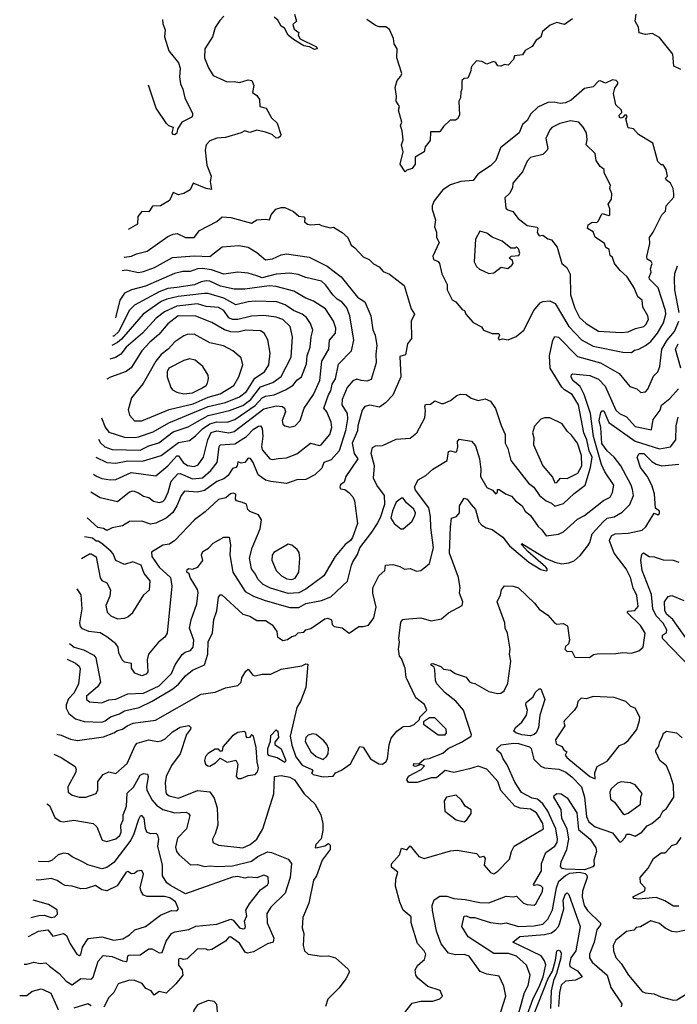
# Model space of a CAD drawing. Extents: x 1995148 to 2088947, y 769131 to 906009.
# Tile 146 of 256: x 2002664 to 2006437, y 822038 to 827683. Entities that reach past the tile are written whole.
import ezdxf

# ---------------------------------------------------------------- set-up
doc = ezdxf.new("R2010")
doc.units = 0

msp = doc.modelspace()

# ---------------------------------------------------------------- linework, layer by layer
at = {"layer": '0CON05XD'}
for points in [[(2004240, 827715), (2004252.5, 827675), (2004230.8, 827655), (2004239.5, 827629.5), (2004265, 827610), (2004262.5, 827595), (2004273.3, 827573.3), (2004367, 827527), (2004370, 827515), (2004355, 827512.5), (2004327.5, 827527.5), (2004295, 827533.3), (2004235, 827570), (2004203.8, 827595), (2004184, 827634), (2004165, 827646.2), (2004145, 827680), (2004125, 827698)], [(2006457.5, 827397.5), (2006416.7, 827416.7), (2006411.2, 827485), (2006335, 827581.2), (2006293, 827603), (2006255, 827598), (2006218, 827608), (2006215, 827640), (2006196, 827675), (2006201.2, 827715)], [(2003835, 827703.3), (2003811.7, 827678.3), (2003785, 827637.5), (2003770, 827585), (2003726.2, 827515), (2003724.4, 827465), (2003747.2, 827407.2), (2003775, 827362.5), (2003855, 827326.2), (2003895, 827329.2), (2003925, 827323.8), (2003975, 827338.8), (2003996.2, 827335), (2004008, 827305), (2004000, 827265), (2004025, 827247.5), (2004040, 827225), (2004042.5, 827185), (2004077.5, 827175), (2004109.5, 827119.5), (2004140.7, 827090.7), (2004162.5, 827025), (2004160, 827015), (2004150, 827005), (2004135, 827003.3), (2004112.5, 827025), (2004075, 827038.8), (2004025, 827048.8), (2003985, 827036), (2003956.4, 827046.4), (2003935.8, 827034.2), (2003845, 827007.5), (2003795, 827002.9), (2003755, 826989.2), (2003734.4, 826965.6), (2003727.5, 826935), (2003738.3, 826848.3), (2003762, 826785), (2003756.2, 826755), (2003765, 826710), (2003735, 826715.7), (2003660, 826745), (2003642.5, 826707.5), (2003605, 826686), (2003575, 826678.8), (2003545, 826692.5), (2003524.2, 826645.8), (2003472.5, 826615), (2003426.4, 826613.6), (2003405, 826581.2), (2003365, 826583.1), (2003341.9, 826555), (2003339.5, 826510.5), (2003286.1, 826479.3)], [(2003483.8, 827685), (2003485, 827660), (2003498.1, 827625), (2003494.5, 827584.5), (2003520, 827505), (2003574.4, 827435), (2003585.8, 827405), (2003580.8, 827355), (2003587.5, 827315), (2003600.8, 827285), (2003611.2, 827235), (2003656, 827145), (2003656.4, 827133.6), (2003652.5, 827125), (2003594.5, 827095.5), (2003570, 827055), (2003565, 827033.3), (2003555, 827022), (2003543.8, 827025), (2003538.8, 827035), (2003547.5, 827065), (2003520, 827075), (2003507, 827087), (2003446.7, 827175), (2003403.4, 827308.5)], [(2005835, 827687.5), (2005790, 827655), (2005745, 827666.2), (2005707.7, 827652.3), (2005663.3, 827615), (2005655, 827582.5), (2005627.5, 827565), (2005605, 827530), (2005563.6, 827506.4), (2005548.3, 827481.7), (2005503.6, 827476.4), (2005497.5, 827455), (2005467, 827423), (2005445, 827426.7), (2005425, 827417.5), (2005408.3, 827418.3), (2005395, 827437.5), (2005383, 827443), (2005345, 827427.5), (2005315, 827443.3), (2005285, 827446.7), (2005256.2, 827415), (2005251.4, 827385), (2005235, 827347.5), (2005214, 827346), (2005201.2, 827335), (2005201.2, 827285), (2005195, 827270), (2005193.8, 827235), (2005183.8, 827215), (2005186.7, 827135), (2005176.7, 827115), (2005165, 827106.7), (2005133.9, 827106.1), (2005095, 827070), (2005075, 827040), (2005020.7, 827039.3), (2005019.5, 826990.5), (2004990, 826955), (2004983.8, 826925), (2004933.3, 826895), (2004933.8, 826855), (2004915, 826830), (2004885, 826820), (2004875, 826810), (2004847.5, 826855), (2004863.8, 826925), (2004853.8, 826965), (2004863.8, 826995), (2004858.8, 827045), (2004848.8, 827075), (2004855.9, 827095.9), (2004836.7, 827165), (2004843.3, 827185), (2004823.3, 827215), (2004826.7, 827245), (2004818.8, 827295), (2004830, 827335), (2004851.7, 827358.3), (2004857.1, 827375), (2004828.8, 827465), (2004830, 827515), (2004813.3, 827545), (2004808.8, 827575), (2004785, 827627.5), (2004765, 827642.5), (2004727, 827643), (2004705, 827650), (2004655, 827683.3)], [(2006175, 825774.4), (2006191.8, 825788.2), (2006216.2, 825793.8), (2006255, 825814.3), (2006285, 825838.2), (2006323.1, 825885), (2006358.5, 825945), (2006370.9, 825995), (2006368.8, 826015), (2006326.3, 826146.3), (2006277.5, 826195), (2006276.1, 826206.1), (2006287.5, 826235), (2006282.5, 826255), (2006292, 826285), (2006287.3, 826297.3), (2006265, 826310), (2006262, 826325), (2006279.5, 826400.5), (2006277.5, 826435), (2006298.8, 826465), (2006347.5, 826565), (2006370, 826585), (2006373.9, 826616.1), (2006417.5, 826665), (2006417.5, 826685), (2006412.5, 826715), (2006397.5, 826745), (2006372.5, 826765), (2006370, 826775), (2006380, 826785), (2006372.5, 826825), (2006355, 826850), (2006345, 826850), (2006325, 826870), (2006297.5, 826975), (2006214.4, 827024.4), (2006185, 827056.7), (2006155, 827063.8), (2006142.5, 827115), (2006150, 827125), (2006146.1, 827136.1), (2006133.6, 827136.4), (2006126.7, 827123.3), (2006115, 827117.5), (2006105, 827122.5), (2006104.4, 827135.6), (2006118.3, 827151.7), (2006117.5, 827165), (2006084.4, 827195), (2006070.5, 827260.5), (2006078.8, 827291.2), (2006096.7, 827315), (2006096.7, 827325), (2006086.7, 827335), (2006065, 827338), (2006025, 827320), (2005995, 827333.3), (2005985, 827330), (2005955, 827298), (2005905, 827288), (2005828.6, 827221.4), (2005795, 827205.8), (2005765, 827202), (2005730.5, 827210.5), (2005695, 827208.6), (2005637.6, 827182.4), (2005596.6, 827143.4), (2005576, 827105), (2005548.3, 827081.7), (2005530, 827035), (2005422.1, 826947.9), (2005395.8, 826875), (2005365, 826846), (2005292.2, 826797.8), (2005265, 826762), (2005195, 826755.8), (2005135, 826736.2), (2005091.7, 826708.3), (2005041.2, 826645), (2005030, 826615), (2005030, 826595), (2005049.2, 826535), (2005044, 826495), (2005056, 826465), (2005056.2, 826435), (2005070, 826405), (2005035, 826326.7), (2005039.1, 826309.1), (2005065.8, 826295.8), (2005073.3, 826285), (2005086.1, 826226.1), (2005116, 826165), (2005116, 826135), (2005145, 826076.7), (2005166.7, 826065), (2005202.3, 826022.3), (2005215.9, 826015.9), (2005223.3, 825995), (2005265, 825946.7), (2005313, 825923), (2005325, 825902.5), (2005373.9, 825883.9), (2005413, 825883), (2005417.5, 825875), (2005410, 825855), (2005415, 825847.5), (2005435, 825852.5), (2005467, 825847), (2005513.3, 825866.7), (2005556.1, 825903.9), (2005613.3, 826016.7), (2005650.9, 826059.1), (2005665, 826066.9), (2005705, 826071.4), (2005735.6, 826055.6), (2005815, 825924.4), (2005887.6, 825847.6), (2005955, 825811.5), (2006125, 825777.5), (2006175, 825774.4)], [(2006115, 825890), (2006155, 825893.6), (2006196.8, 825913.2), (2006245, 825924.5), (2006256.7, 825935), (2006271.2, 825965), (2006268.8, 825985), (2006238.8, 826035), (2006235.6, 826075), (2006210, 826095), (2006189.4, 826145), (2006149.3, 826209.2), (2006109.2, 826245), (2006076.7, 826285), (2006065, 826320), (2006051.2, 826331.2), (2006046.4, 826366.4), (2006027, 826377), (2006019.3, 826399.3), (2005966.7, 826436.7), (2005955, 826467.5), (2005921.2, 826485), (2005925, 826506.7), (2005948.3, 826521.7), (2005975, 826521.2), (2005982.7, 826527.3), (2006005, 826572.5), (2006045, 826560), (2006050, 826565), (2006049.3, 826599.3), (2006040, 826625), (2006060, 826655), (2006060.8, 826685), (2006050, 826715), (2006053.8, 826735), (2006017.5, 826805), (2006017.5, 826825), (2005995, 826841.2), (2005971.2, 826875), (2005966.7, 826915), (2005913.3, 826965), (2005920, 826995), (2005916, 827035), (2005897.6, 827067.6), (2005872.5, 827095), (2005825, 827102.9), (2005762.9, 827087.1), (2005717.5, 827065), (2005705, 827052.5), (2005682.7, 827002.7), (2005693.8, 826945), (2005690, 826935), (2005665, 826910), (2005595, 826892.5), (2005575, 826872.5), (2005548.3, 826811.7), (2005493.3, 826745), (2005491.7, 826718.3), (2005473.6, 826686.4), (2005448.3, 826661.7), (2005453, 826603), (2005465, 826592.5), (2005493.9, 826583.9), (2005523.6, 826543.6), (2005575, 826502.5), (2005633, 826493), (2005637.5, 826485), (2005633.6, 826463.6), (2005643.6, 826443.6), (2005665, 826447.5), (2005695, 826426.2), (2005715, 826420), (2005748.3, 826378.3), (2005774, 826285), (2005802.5, 826262.5), (2005822.5, 826225), (2005824.5, 826105), (2005848.8, 826028.8), (2005875.9, 825975.9), (2005915, 825941.1), (2005985, 825896.5), (2006115, 825890)], [(2003263.7, 826321.7), (2003265, 826322.3), (2003305, 826326.9), (2003335, 826340.9), (2003395, 826356), (2003515, 826440.8), (2003545, 826454.3), (2003566.8, 826456.8), (2003615, 826434), (2003665, 826434.3), (2003695.5, 826474.5), (2003795, 826526.2), (2003825, 826552.5), (2003875, 826548.7), (2003993.6, 826516.4), (2004024.1, 826535.9), (2004075, 826540), (2004097.5, 826535), (2004106.4, 826563.6), (2004134.2, 826595.8), (2004163.9, 826606.1), (2004185, 826606.2), (2004235, 826583.3), (2004265, 826556.7), (2004295, 826552.5), (2004300, 826545), (2004297.5, 826525), (2004315, 826511.2), (2004335, 826506.2), (2004380.7, 826510.7), (2004395, 826503.3), (2004445, 826488.8), (2004465, 826493.3), (2004515, 826463.3), (2004546.7, 826435), (2004565, 826390), (2004587.5, 826375), (2004634.2, 826324.2), (2004668.3, 826308.3), (2004695, 826282.5), (2004725.7, 826265.7), (2004749.5, 826239.5), (2004785, 826223.8), (2004870, 826160), (2004910.8, 826025), (2004928.8, 825995), (2004910, 825955), (2004911.2, 825855), (2004890, 825825), (2004878.3, 825761.7), (2004845, 825752.5), (2004850.8, 825635), (2004805, 825530), (2004763.4, 825486.6), (2004727.8, 825462.2), (2004673.6, 825473.6), (2004645, 825464.5), (2004628.5, 825445), (2004604.6, 825355), (2004602.3, 825325), (2004572, 825255), (2004582.5, 825195), (2004604.2, 825165), (2004568.5, 825111.5), (2004535.8, 825065), (2004525, 825032.5), (2004505, 825016.7), (2004501.2, 825005), (2004504.2, 824994.2), (2004529.1, 824989.1), (2004552.7, 824972.7), (2004575, 824946.7), (2004584.3, 824925), (2004603.1, 824795), (2004573.8, 824715), (2004562.3, 824697.7), (2004531.4, 824675), (2004475, 824606), (2004408.6, 824495), (2004305, 824417.5), (2004265, 824396.8), (2004205, 824394), (2004103.5, 824423.5), (2004061.4, 824445), (2004030, 824475), (2004017.8, 824505), (2003994.5, 824535), (2003983.1, 824595), (2003998.6, 824655), (2004043.8, 824765), (2004051.2, 824815), (2004033.9, 824843.9), (2003984.2, 824864.2), (2003973.8, 824875), (2003966.2, 824905), (2003942.5, 824915), (2003908.8, 824925), (2003902, 824935), (2003905, 824962.5), (2003888.8, 824968.8), (2003873.3, 824965), (2003847.3, 824942.7), (2003805, 824932), (2003728.3, 824861.7), (2003666.2, 824815), (2003555, 824696.7), (2003523.9, 824676.1), (2003485, 824670.8), (2003419.7, 824630.3), (2003421.5, 824605), (2003463.5, 824543.5), (2003528.9, 824485), (2003537.8, 824435), (2003510, 824165), (2003497.7, 824142.3), (2003460, 824115), (2003403.3, 824045), (2003396.4, 824013.6), (2003400, 823945), (2003389.5, 823930.5), (2003365, 823922), (2003325, 823936.2), (2003306.2, 823965), (2003305, 823992.5), (2003265, 824000), (2003252.7, 824012.7), (2003233.1, 824053.1), (2003229.2, 824085), (2003215, 824103.8), (2003165, 824145.8), (2003125, 824168), (2003060, 824175), (2003025, 824191.4), (2003012.5, 824205), (2003008.8, 824225), (2003022.5, 824305), (2003016, 824385), (2002994.7, 824421)], [(2005355, 826228.8), (2005385, 826231.2), (2005426.1, 826263.9), (2005465, 826256.7), (2005487.5, 826275), (2005496.2, 826285), (2005491.7, 826301.7), (2005472.5, 826315), (2005483.6, 826326.4), (2005528, 826332), (2005533.3, 826345), (2005525, 826370), (2005515, 826380), (2005506.4, 826373.6), (2005482.3, 826372.3), (2005432.7, 826412.7), (2005375, 826436.7), (2005345, 826460), (2005305, 826470), (2005280, 826425), (2005271.2, 826295), (2005285, 826267.5), (2005302.3, 826252.3), (2005355, 826228.8)], [(2003252.9, 826245.1), (2003275, 826248.1), (2003345, 826234.5), (2003375, 826238.5), (2003437.8, 826262.2), (2003541.1, 826318.9), (2003665, 826329.2), (2003755.4, 826324.6), (2003825, 826381.2), (2003922.3, 826387.7), (2003975, 826379.4), (2004025, 826348.9), (2004075, 826305.8), (2004115, 826312.9), (2004165, 826335.6), (2004195, 826340.6), (2004325, 826321.5), (2004429, 826269), (2004508.1, 826208.1), (2004602, 826092), (2004643.6, 826065), (2004679.4, 825985), (2004690, 825905), (2004702.9, 825875), (2004714, 825815), (2004707.8, 825765), (2004710, 825715), (2004680.3, 825619.7), (2004655, 825610.5), (2004624, 825615), (2004597.9, 825622.1), (2004575, 825612.5), (2004542.5, 825575), (2004514.6, 825505), (2004511.9, 825475), (2004542.7, 825425), (2004544.6, 825394.6), (2004534.1, 825325), (2004497.9, 825212.1), (2004450.3, 825159.7), (2004408.8, 825145), (2004398.5, 825111.5), (2004357.2, 825072.8), (2004305, 825047.5), (2004255, 825044.2), (2004195.7, 825024.3), (2004105, 825035.8), (2004075, 825044), (2004032.8, 825072.8), (2004004.3, 825145), (2003987.5, 825167.5), (2003975, 825168.6), (2003955, 825144.6), (2003935, 825141.4), (2003915, 825147.5), (2003912, 825125), (2003904.2, 825115.8), (2003885, 825109.4), (2003859.5, 825070.5), (2003835, 825051.5), (2003795.7, 825035), (2003725, 824983.5), (2003683.6, 824973.6), (2003610.2, 824979.8), (2003591.1, 824955), (2003565.9, 824895.9), (2003542.2, 824857.8), (2003505, 824825.6), (2003445, 824796.9), (2003415, 824790.8), (2003365, 824807.1), (2003295, 824806), (2003255, 824782), (2003195, 824770), (2003165, 824753.8), (2003145, 824766.7), (2003111.7, 824771.7), (2003052.1, 824826.7)], [(2003073.3, 824976.6), (2003125, 824944.4), (2003225, 824920.8), (2003295, 824976.9), (2003315, 824981.1), (2003345, 824971.4), (2003375, 824950.6), (2003405, 824944.4), (2003432.3, 824922.3), (2003465, 824914.4), (2003485, 824920.6), (2003497.3, 824932.7), (2003516.2, 824975), (2003533.3, 825036.7), (2003571.5, 825078.5), (2003585, 825080.5), (2003655, 825050.9), (2003713.5, 825056.5), (2003761.2, 825098.8), (2003797.1, 825145), (2003807.8, 825235), (2003814.3, 825245), (2003898.3, 825251.7), (2003965, 825293.8), (2004005, 825335.5), (2004035, 825352.5), (2004045, 825353.8), (2004055, 825340), (2004058.4, 825295), (2004051.2, 825235), (2004056.7, 825215), (2004098.8, 825165), (2004115, 825161.1), (2004146.8, 825166.8), (2004195, 825170.4), (2004255, 825193.8), (2004332.5, 825255), (2004385, 825242.2), (2004393.3, 825245), (2004444.4, 825305.6), (2004454.4, 825345), (2004451.9, 825375), (2004425.4, 825435), (2004410, 825455), (2004435, 825532), (2004449.1, 825555), (2004457.5, 825592.5), (2004476.9, 825623.1), (2004492.4, 825707.6), (2004568.8, 825785), (2004581.9, 825845), (2004558.9, 825985), (2004541.3, 826031.3), (2004514.5, 826064.5), (2004485, 826080), (2004460, 826105), (2004420.5, 826160.5), (2004395, 826184), (2004305, 826205.6), (2004262.2, 826222.2), (2004215, 826229.1), (2004135, 826223.9), (2004055, 826204), (2004025, 826214.5), (2003975, 826230.5), (2003915.5, 826235.5), (2003835, 826223.8), (2003765, 826248.6), (2003713.9, 826256.1), (2003685, 826254.5), (2003641.5, 826238.5), (2003600.2, 826239.8), (2003552, 826228), (2003386, 826155), (2003305.4, 826134.6), (2003265.4, 826114.6), (2003238.5, 826075), (2003214.5, 825974.1)], [(2006446.9, 826005), (2006423.1, 826135), (2006420.5, 826195), (2006422, 826228), (2006437.2, 826272.8)], [(2003087.6, 825077.6), (2003105, 825065.5), (2003135, 825052.5), (2003185, 825044.3), (2003215, 825047.5), (2003303.3, 825086.7), (2003445, 825068.6), (2003515, 825125.5), (2003565, 825182.5), (2003575, 825183.3), (2003602.1, 825145), (2003626.3, 825126.3), (2003665, 825121.6), (2003689, 825131), (2003718.5, 825175), (2003743.1, 825275), (2003763.5, 825316.5), (2003795, 825326.5), (2003865, 825313.5), (2003895, 825321.5), (2004065, 825451.2), (2004135, 825469.3), (2004171.2, 825465), (2004184, 825455), (2004190, 825435), (2004170, 825385), (2004173.6, 825363.6), (2004184.5, 825354.5), (2004215, 825347.1), (2004243.8, 825355), (2004274.3, 825385), (2004296.2, 825455), (2004348.9, 825535), (2004387.1, 825615), (2004397.5, 825725), (2004438.5, 825795), (2004442.5, 825845), (2004476.7, 825885), (2004478.2, 825915), (2004464.5, 825954.5), (2004419.4, 826025), (2004349.1, 826069.1), (2004305, 826086.7), (2004237, 826127), (2004135, 826152.5), (2004095, 826156.4), (2003955, 826138.5), (2003895, 826137.5), (2003816, 826155), (2003755, 826183.8), (2003735, 826186.1), (2003705, 826180.8), (2003666.8, 826163.2), (2003566.7, 826146.7), (2003515, 826141.4), (2003465, 826122.2), (2003323, 826047), (2003292.1, 826015), (2003233.4, 825895), (2003205, 825868.9), (2003199.5, 825867.9)], [(2003101.4, 825174.5), (2003165, 825144.6), (2003215, 825140), (2003285, 825154.1), (2003368.7, 825151.3), (2003475.8, 825185), (2003575, 825258.9), (2003639.2, 825270.8), (2003673.6, 825296.4), (2003712.2, 825337.8), (2003755, 825365.8), (2003795, 825377.3), (2003855, 825375.3), (2003899.3, 825390.7), (2004015, 825471.9), (2004055, 825515.9), (2004075, 825525.3), (2004125, 825532.5), (2004188.6, 825561.4), (2004232.6, 825587.4), (2004255, 825616.9), (2004280.6, 825635), (2004309.8, 825710.2), (2004313.8, 825755), (2004331.5, 825805), (2004335.6, 825865), (2004346.1, 825903.9), (2004331.7, 825941.7), (2004309.4, 825975), (2004285.6, 825995), (2004234.4, 826015), (2004188, 826048), (2004140, 826065), (2004015, 826068.5), (2003974.6, 826065.4), (2003905, 826048.5), (2003835, 826085.9), (2003745, 826113.1), (2003725, 826113.8), (2003574, 826096), (2003508.3, 826081.7), (2003475, 826066.5), (2003373.5, 825995), (2003248.4, 825851.6), (2003225, 825831.6), (2003192.1, 825815.3)], [(2003115.9, 825277.4), (2003127.1, 825257.1), (2003153.6, 825233.6), (2003195, 825219.6), (2003355, 825214.7), (2003405, 825239.1), (2003463.1, 825256.9), (2003545, 825320.4), (2003630.8, 825349.2), (2003685, 825380.3), (2003745, 825413.6), (2003868, 825442), (2003945, 825471.9), (2003990.3, 825505), (2004045, 825577.5), (2004116.3, 825603.7), (2004165, 825637.8), (2004222.4, 825747.6), (2004229.4, 825865), (2004215.8, 825925), (2004174.6, 825964.6), (2004135, 825976.9), (2004065, 825986.4), (2003995, 825983.8), (2003915, 825963.8), (2003884.7, 825964.7), (2003863.6, 825973.6), (2003835.5, 826015), (2003805, 826033.9), (2003735, 826038.9), (2003685, 826054.7), (2003565, 826040.8), (2003495, 826008), (2003447.7, 825972.3), (2003368.2, 825885), (2003275.4, 825805), (2003245, 825764.5), (2003213.4, 825746.6), (2003180.8, 825736)], [(2003133.3, 825400.2), (2003155, 825346), (2003175, 825317.8), (2003265, 825288.8), (2003325, 825286.9), (2003345, 825292.3), (2003430.7, 825319.3), (2003519.1, 825370.9), (2003744.8, 825465.2), (2003845, 825487.5), (2003925, 825520), (2003965, 825550.9), (2004012.7, 825627.3), (2004069.5, 825665), (2004094.4, 825705), (2004101.3, 825771.3), (2004087.8, 825847.8), (2004066.1, 825886.1), (2004045, 825899.4), (2003962.5, 825902.5), (2003915, 825892.5), (2003875, 825892.8), (2003839.4, 825905), (2003767.1, 825947.1), (2003675, 825983.5), (2003574.3, 825985.7), (2003515, 825939.4), (2003462.3, 825877.7), (2003410.6, 825835), (2003364.3, 825785), (2003303.8, 825686.2), (2003275, 825665.6), (2003185.5, 825634.5), (2003164.8, 825622.4)], [(2002950.2, 824106.8), (2002976, 824086), (2003030.9, 824070.9), (2003089.6, 824039.6), (2003101.1, 824025), (2003127.5, 823885), (2003111.2, 823858.8), (2003048.1, 823805), (2003047.5, 823785), (2003065, 823771.9), (2003135, 823766.7), (2003175, 823784.4), (2003215, 823787.5), (2003285, 823818.2), (2003375, 823821.2), (2003465, 823864.7), (2003535, 823934.3), (2003555.5, 823985), (2003596.8, 824043.2), (2003613.7, 824056.3), (2003644.3, 824065.7), (2003659.2, 824085), (2003663.5, 824125), (2003639.4, 824195), (2003647.7, 824242.3), (2003680.8, 824335), (2003688.1, 824398.1), (2003685, 824416.7), (2003642.9, 824485), (2003637, 824507), (2003623.8, 824515), (2003625, 824530), (2003635, 824536.2), (2003655, 824532), (2003686.9, 824545), (2003715, 824583.3), (2003708, 824615), (2003714, 824635), (2003746.8, 824653.2), (2003775, 824681.2), (2003835, 824716.7), (2003865.9, 824715.9), (2003873, 824673), (2003868.9, 824615), (2003888, 824515), (2003957.1, 824405), (2004005, 824378.8), (2004072.6, 824352.6), (2004213.5, 824313.5), (2004266.4, 824313.6), (2004305, 824336.7), (2004395, 824352.9), (2004448.8, 824375), (2004545.6, 824464.4), (2004568.8, 824555), (2004574.7, 824575.3), (2004602.7, 824617.3), (2004615, 824655.7), (2004685.4, 824744.6), (2004716.2, 824793.8), (2004736.7, 824835), (2004758.2, 824905), (2004756.9, 824955), (2004712.5, 825015), (2004694.2, 825055), (2004699.5, 825125), (2004681.4, 825195), (2004689.1, 825230.9), (2004705, 825240.8), (2004745, 825241.2), (2004825, 825278.9), (2004905, 825283.8), (2004943.3, 825315), (2004989.5, 825400.5), (2004993.2, 825443.2), (2004988, 825465), (2004993, 825477), (2005021.7, 825478.3), (2005045, 825498.6), (2005085, 825482), (2005095, 825483.3), (2005135, 825500), (2005171.7, 825528.3), (2005194.1, 825535.9), (2005225, 825533.8), (2005255, 825512.5), (2005295, 825500), (2005335, 825508.8), (2005365, 825496.7), (2005393.9, 825453.9), (2005425.6, 825355.6), (2005448.6, 825305), (2005449.2, 825255), (2005464, 825225), (2005482.5, 825155), (2005582.5, 825025), (2005613.5, 825003.5), (2005646.2, 824955), (2005685, 824924.2), (2005715, 824911.2), (2005735, 824893.8), (2005785, 824908.8), (2005845, 824965.8), (2005908.6, 825015), (2005939.1, 825115), (2005948.9, 825175), (2005931, 825211), (2005917.2, 825275), (2005901.1, 825315), (2005870.3, 825475), (2005834.5, 825535), (2005790, 825560), (2005775, 825575.5), (2005708.5, 825685), (2005703.4, 825756.6), (2005722.9, 825845), (2005735, 825866), (2005755, 825862.5), (2005865, 825752.5), (2005995.8, 825715.8), (2006104.3, 825654.3), (2006165, 825580), (2006205, 825566.2), (2006227.5, 825545), (2006255, 825548.6), (2006268.5, 825565), (2006300.3, 825639.7), (2006326, 825665), (2006335.8, 825695), (2006348.9, 825795), (2006379.1, 825845), (2006420, 825895), (2006446.1, 825955)], [(2003322.7, 825382.7), (2003365, 825383.3), (2003521.2, 825448.8), (2003658.7, 825481.3), (2003745, 825518.8), (2003815, 825537.1), (2003892, 825585), (2003920.8, 825635), (2003943.8, 825705), (2003934.1, 825744.1), (2003886.7, 825785), (2003833.2, 825813.2), (2003755, 825830), (2003665, 825879.2), (2003625, 825878.1), (2003605, 825871.4), (2003555, 825835.6), (2003516.9, 825795), (2003476.1, 825763.9), (2003444.6, 825725.4), (2003373.6, 825596.4), (2003306, 825515), (2003286.4, 825446.4), (2003293.8, 825415), (2003322.7, 825382.7)], [(2006456.7, 825685), (2006427.5, 825795), (2006442.3, 825825)], [(2003605, 825537.1), (2003655, 825544.5), (2003705, 825567.8), (2003733.3, 825586.7), (2003740.9, 825599.1), (2003748, 825625), (2003746.2, 825645), (2003715.5, 825695.5), (2003670.3, 825730.3), (2003638.3, 825738.3), (2003605, 825730), (2003520, 825685), (2003510, 825665), (2003510, 825635), (2003530.9, 825575), (2003541.5, 825561.5), (2003565, 825547.5), (2003605, 825537.1)], [(2002937.4, 824016.2), (2002984.7, 823994.7), (2003005.9, 823975.9), (2003011.7, 823961.7), (2003002.1, 823875), (2002975.9, 823824.1), (2002945, 823790), (2002930, 823755), (2002931.4, 823735), (2002945.8, 823705), (2002985, 823674.3), (2003035, 823658.6), (2003135, 823656.4), (2003155, 823662.9), (2003185, 823685.4), (2003237.4, 823702.6), (2003265, 823720), (2003349.4, 823740.6), (2003425, 823775.6), (2003543.7, 823846.3), (2003575, 823873.1), (2003615, 823921.4), (2003655, 823954.3), (2003725, 823983.8), (2003744.5, 824045.5), (2003745, 824117.5), (2003770.8, 824165), (2003778, 824245), (2003795.9, 824294.1), (2003805, 824372.5), (2003815, 824386.2), (2003823.9, 824386.1), (2003943.8, 824275), (2003985, 824263.8), (2004025, 824238.8), (2004075, 824238), (2004096.1, 824226.1), (2004113, 824213), (2004140, 824175), (2004142.5, 824145), (2004174.2, 824124.2), (2004200.3, 824129.7), (2004225, 824147.5), (2004247, 824153), (2004262.7, 824167.3), (2004295, 824171.2), (2004305.7, 824184.3), (2004335, 824192.5), (2004415, 824248.1), (2004432.5, 824252.5), (2004453, 824243), (2004457.5, 824215), (2004467.5, 824205), (2004515, 824196.2), (2004555, 824166.7), (2004610, 824205), (2004635, 824203.3), (2004665, 824212.5), (2004695.6, 824254.4), (2004709.6, 824315), (2004690, 824395), (2004690, 824425), (2004723.8, 824495), (2004760, 824525), (2004763.3, 824555), (2004805, 824558.8), (2004845, 824547.5), (2004872.1, 824532.1), (2004905, 824535.7), (2004941.7, 824521.7), (2004965, 824525.6), (2004981.9, 824538.1), (2005014.6, 824565.4), (2005037.9, 824655), (2005022.4, 824772.4), (2005021.8, 824835), (2005011.5, 824885), (2004934.3, 824985), (2004929.2, 825005), (2004950, 825045), (2004995, 825070), (2005035, 825106), (2005117.5, 825155), (2005125, 825207.5), (2005135, 825211.2), (2005165, 825203.3), (2005171.7, 825208.3), (2005178.6, 825235), (2005176.2, 825265), (2005185, 825278.8), (2005255.9, 825265.9), (2005279.7, 825239.7), (2005302.9, 825165), (2005310.6, 825105), (2005307.3, 825065), (2005345, 825001.9), (2005376.1, 824986.1), (2005393.3, 824965), (2005406.2, 824975), (2005405, 824990), (2005415, 824990), (2005451.2, 824965), (2005485, 824952), (2005508, 824925), (2005546.7, 824896.7), (2005565, 824865.7), (2005595, 824841.4), (2005638.3, 824778.3), (2005658.9, 824758.9), (2005685, 824724.2), (2005755, 824734.4), (2005785, 824746.9), (2005865, 824818.6), (2005905, 824840.8), (2006013.6, 824926.4), (2006052, 824945), (2006065, 824972.5), (2006073.8, 825015), (2006020.8, 825090.8), (2006002.7, 825132.7), (2005956.3, 825293.7), (2005938.3, 825425), (2005903.2, 825535), (2005879.4, 825579.4), (2005837.8, 825615), (2005828.8, 825635), (2005830.7, 825649.3), (2005837, 825653), (2005935, 825642.7), (2005985, 825621.5), (2006022.7, 825582.7), (2006085, 825444.3), (2006105, 825425.6), (2006146, 825406), (2006195, 825350.8), (2006288.3, 825331.7), (2006299.2, 825390.8), (2006339.1, 825445), (2006346.5, 825473.5), (2006395, 825510.6), (2006442.9, 825567.1)], [(2002876.7, 823587.7), (2002901.7, 823581.7), (2002955, 823558.9), (2002995, 823551.5), (2003145, 823570.8), (2003205, 823594.4), (2003225, 823608.1), (2003254.3, 823615.7), (2003280, 823635), (2003315, 823650), (2003443.7, 823666.3), (2003705, 823816.2), (2003785, 823828), (2003845, 823852), (2003915, 823866), (2003934, 823885), (2003939.5, 823909.5), (2003961.4, 823948.6), (2003975, 823958.8), (2004001.4, 823925), (2004015, 823920.8), (2004055, 823931.5), (2004105, 823931.4), (2004165, 823958.6), (2004282.3, 823977.7), (2004305, 823990), (2004317.5, 823987.5), (2004305.8, 823855), (2004275.7, 823775), (2004255, 823740), (2004216.7, 823575), (2004225, 823523.8), (2004247.8, 823457.8), (2004285, 823408.5), (2004341.2, 823385), (2004346.7, 823375), (2004337.5, 823365), (2004347.5, 823355), (2004405, 823342.9), (2004463.6, 823346.4), (2004476.7, 823365), (2004510, 823380), (2004563, 823417), (2004615, 823516.7), (2004635, 823512.5), (2004676.7, 823445), (2004725, 823416.2), (2004745, 823414), (2004765, 823428.8), (2004774.4, 823445.6), (2004783.4, 823526.6), (2004795.5, 823564.5), (2004828, 823605), (2004865, 823630), (2004905, 823633.3), (2004927.3, 823642.7), (2004958.3, 823671.7), (2004960, 823685), (2005000, 823725), (2004986.4, 823756.4), (2004937.5, 823795), (2004882.3, 823912.3), (2004875.8, 823965.8), (2004855, 824020), (2004843.6, 824033.6), (2004838, 824075), (2004843.9, 824113.9), (2004838.8, 824135), (2004851.2, 824228.8), (2004863.3, 824245), (2004873, 824247), (2004965, 824253.3), (2005025, 824236.7), (2005085, 824248.8), (2005125, 824282), (2005203.3, 824325), (2005206.2, 824345), (2005187.5, 824395), (2005191.2, 824425), (2005182.5, 824485), (2005130, 824625), (2005135.8, 824775), (2005142.5, 824825), (2005170, 824835), (2005187.5, 824855), (2005188, 824895), (2005215, 824940), (2005231.2, 824935), (2005255, 824903.3), (2005280, 824875), (2005298.6, 824805), (2005315, 824785.8), (2005339.7, 824769.7), (2005375, 824761.1), (2005436.1, 824716.1), (2005475, 824667.3), (2005585, 824572.5), (2005655, 824531.2), (2005685, 824523.8), (2005690, 824525), (2005690, 824535), (2005682.5, 824545), (2005578.8, 824635), (2005543.3, 824675), (2005545, 824680), (2005683.8, 824593.8), (2005735, 824573.3), (2005775, 824564.3), (2005815, 824568.8), (2005845, 824580), (2005879.7, 824610.3), (2005924.3, 824665.7), (2005935.8, 824685), (2005949.4, 824735), (2006011.4, 824805), (2006035.4, 824824.6), (2006075, 824833.3), (2006120.4, 824859.6), (2006165.5, 824904.5), (2006185.6, 824955), (2006179.1, 824989.1), (2006172.5, 825015), (2006112.9, 825125), (2006075, 825174.3), (2006035, 825210.6), (2006003.9, 825253.9), (2005998.9, 825345), (2005988.8, 825385), (2005999.2, 825430.8), (2006005, 825440.8), (2006015, 825440), (2006043.8, 825373.8), (2006195, 825267.2), (2006335, 825222.1), (2006397.5, 825235), (2006428.9, 825275), (2006430, 825355), (2006441.9, 825405)], [(2005735, 825027.5), (2005745, 825028.8), (2005766.2, 825053.8), (2005805, 825052.9), (2005865.9, 825084.1), (2005888.5, 825125), (2005887.5, 825185), (2005865, 825255.6), (2005830.9, 825300.9), (2005805, 825324.3), (2005776.9, 825366.9), (2005705, 825400), (2005675, 825400), (2005655, 825393.3), (2005617.2, 825352.8), (2005606.9, 825315), (2005614.2, 825285), (2005612.9, 825245), (2005666, 825125), (2005720.5, 825060.5), (2005735, 825027.5)], [(2004845.8, 821955), (2004915, 822044), (2004965, 822056.2), (2005035, 822056.7), (2005075, 822070), (2005090, 822085), (2005076.4, 822116.4), (2005005, 822140), (2004948.3, 822188.3), (2004936.1, 822206.1), (2004933.3, 822235), (2004948.3, 822261.7), (2004986, 822295), (2004994.2, 822325), (2004985, 822343.8), (2004947, 822387), (2004910, 822505), (2004910, 822540), (2004865, 822577.5), (2004844.5, 822624.5), (2004820, 822715), (2004822, 822755), (2004833.8, 822795), (2004796.7, 822825), (2004796.4, 822843.6), (2004843.8, 822895), (2004855, 822932.5), (2004885, 822923.3), (2004904.2, 822945.8), (2004955, 822886), (2004985, 822873.8), (2005135, 822918.6), (2005175, 822922.5), (2005285, 822903.3), (2005305, 822882.5), (2005325, 822886.7), (2005333.8, 822875), (2005328.6, 822835), (2005365, 822792.9), (2005385, 822785.8), (2005408.2, 822801.8), (2005475, 822870), (2005486, 822915), (2005502, 822945), (2005669.2, 823045), (2005665.5, 823075), (2005628.6, 823135), (2005595, 823156.5), (2005535, 823162.9), (2005504, 823175), (2005425, 823264.3), (2005407.1, 823315), (2005345, 823386), (2005295, 823403.1), (2005245, 823387.5), (2005155, 823367.5), (2005105, 823378.8), (2005055, 823336.7), (2005025, 823337.1), (2004945, 823310), (2004895, 823310), (2004884.6, 823325), (2004895, 823346.9), (2004967.5, 823385), (2004987.5, 823405), (2004965, 823413.3), (2004935, 823401.2), (2004923.8, 823405), (2004925, 823418.8), (2004955, 823417.5), (2004985, 823444.4), (2005013.1, 823446.9), (2005092.3, 823477.7), (2005121.9, 823505), (2005198.4, 823541.6), (2005254, 823575), (2005256.9, 823583.1), (2005210.6, 823725), (2005166.6, 823776.6), (2005105, 823824.4), (2005057.5, 823875), (2005049.2, 823895), (2005046.4, 823956.4), (2005041.7, 823971.7), (2005025, 823983.3), (2005025, 823990), (2005035, 823992.5), (2005080, 823975), (2005095, 823960), (2005135, 823953.3), (2005162.5, 823935), (2005225, 823914.2), (2005245, 823887.5), (2005258.3, 823881.7), (2005275, 823878.1), (2005355, 823830.6), (2005405, 823819.2), (2005425, 823822.5), (2005443.8, 823835), (2005465, 823880), (2005481.1, 824005), (2005474.2, 824045), (2005478.6, 824075), (2005462.9, 824165), (2005449.2, 824195), (2005447.5, 824225), (2005404, 824345), (2005423.3, 824385), (2005427.5, 824415), (2005445, 824437.5), (2005495, 824436), (2005526.2, 824425), (2005617.6, 824337.6), (2005643.9, 824303.9), (2005695, 824270), (2005735, 824223.8), (2005745, 824218), (2005781.7, 824221.7), (2005807.7, 824207.7), (2005818.8, 824125), (2005812.5, 824105), (2005795, 824090), (2005790.8, 824075), (2005805, 824060), (2005832.5, 824062.5), (2005848.7, 824028.7), (2005933.2, 824026.8), (2005957, 824043), (2005977.7, 824047.7), (2006085, 824048.6), (2006125, 824055.6), (2006175, 824051.4), (2006215.6, 824064.4), (2006241.2, 824085), (2006252.2, 824165), (2006225, 824209.3), (2006149.2, 824285), (2006155, 824292), (2006194, 824296), (2006212, 824318), (2006205, 824382.5), (2006183.5, 824425), (2006168.5, 824485), (2006144.4, 824535), (2006075.6, 824625), (2006048.9, 824695), (2006050, 824705), (2006061.9, 824725), (2006080, 824735), (2006155, 824739.4), (2006235, 824756.9), (2006255.7, 824775), (2006305, 824853.3), (2006325, 824844.4), (2006335, 824852), (2006335, 824866), (2006312.7, 824882.7), (2006305.5, 824965), (2006291.5, 825015), (2006265, 825065.6), (2006226.7, 825115), (2006206.2, 825175), (2006217.5, 825195), (2006245, 825196.5), (2006290.8, 825150.8), (2006315, 825135.3), (2006347.5, 825125), (2006445, 825134.2)], [(2004865, 824764), (2004914.5, 824805.5), (2004932, 824838), (2004934.5, 824855), (2004925, 824877.5), (2004883.8, 824913.8), (2004865, 824940), (2004855, 824940), (2004825, 824916), (2004803.7, 824866.3), (2004794, 824825), (2004812.5, 824795), (2004850, 824765), (2004865, 824764)], [(2003019.1, 824593.8), (2003065, 824620), (2003075, 824620), (2003103, 824603), (2003125, 824482.5), (2003135, 824468.8), (2003164.2, 824454.2), (2003185.7, 824415), (2003181.3, 824378.7), (2003158.9, 824325), (2003166.4, 824286.4), (2003188, 824265), (2003225, 824248.1), (2003265, 824252.5), (2003285, 824260), (2003313.3, 824285), (2003376.7, 824385), (2003408.8, 824415), (2003412, 824465), (2003378.8, 824508.8), (2003361.4, 824555), (2003314.2, 824575.8), (2003265, 824560), (2003215, 824583.3), (2003201.2, 824621.2), (2003186.4, 824636.4), (2003135, 824680), (2003115, 824692.5), (2003103, 824693), (2003081.2, 824711.2), (2003036.7, 824718)], [(2004225, 824474.4), (2004245, 824481.4), (2004266.5, 824515), (2004272.2, 824595), (2004267.8, 824627.8), (2004256.4, 824646.4), (2004225, 824670.8), (2004205, 824675.7), (2004121.7, 824628.3), (2004112.7, 824612.7), (2004110, 824585), (2004135.6, 824525.6), (2004165.8, 824495), (2004197.6, 824477.6), (2004225, 824474.4)], [(2006516.9, 823965), (2006352.5, 824135), (2006352.9, 824155), (2006375, 824168.8), (2006377.7, 824185), (2006355, 824223.1), (2006315.3, 824265), (2006295.9, 824305), (2006288.2, 824388.2), (2006235.6, 824525), (2006228, 824585), (2006233.6, 824616.4), (2006242.7, 824627.3), (2006275, 824606.2), (2006305, 824604.3), (2006355, 824586.2), (2006413.6, 824583.6), (2006445, 824573.3)], [(2006530.9, 824075), (2006410.5, 824245), (2006375.6, 824275), (2006365.6, 824295), (2006364.4, 824345), (2006385, 824376.2), (2006405, 824382), (2006475, 824353.3)], [(2005595, 823577.4), (2005545, 823583.3), (2005510, 823595), (2005498.8, 823605), (2005508.8, 823625), (2005544.6, 823655.4), (2005572.3, 823695), (2005576.9, 823725), (2005567.1, 823755), (2005570.8, 823769.2), (2005609.5, 823800.5), (2005622.5, 823825), (2005644.1, 823845.9), (2005655, 823846.7), (2005676.7, 823785), (2005649.2, 823695), (2005641.5, 823625), (2005626.7, 823595), (2005615, 823584.7), (2005595, 823577.4)], [(2005965, 823330), (2005964.4, 823365), (2005977.9, 823402.1), (2006035, 823432), (2006105, 823522.5), (2006135, 823533.8), (2006155, 823551.2), (2006205, 823613.8), (2006220.8, 823665), (2006221.4, 823685), (2006195.5, 823735.5), (2006171.2, 823745), (2006141.2, 823775), (2006075, 823797.3), (2005955, 823802), (2005915, 823790), (2005885, 823792.5), (2005866.7, 823775), (2005860, 823745), (2005845, 823722.5), (2005790, 823665), (2005786.2, 823655), (2005790.8, 823635), (2005738.5, 823555), (2005741.8, 823531.8), (2005775, 823516.5), (2005786.8, 823496.8), (2005802.5, 823485), (2005793.3, 823466.7), (2005802.4, 823452.4), (2005935.8, 823345), (2005965, 823330)], [(2005065, 823582.5), (2005105, 823583.8), (2005113.3, 823595), (2005110, 823615), (2005045, 823680), (2005015, 823680), (2004981.7, 823658.3), (2004980, 823645), (2005065, 823582.5)], [(2002860.5, 823473.1), (2002902.6, 823452.6), (2002981.7, 823401.7), (2002988.8, 823385), (2002984.1, 823365.9), (2002940, 823285), (2002943.3, 823255), (2002965, 823236.2), (2003006.4, 823226.4), (2003043.6, 823226.4), (2003103, 823247), (2003113, 823267), (2003113.3, 823315), (2003142.5, 823355), (2003175, 823370), (2003215, 823361.2), (2003281.4, 823418.6), (2003327.5, 823522.5), (2003338.8, 823535), (2003405, 823554.2), (2003455, 823545.7), (2003475, 823549.4), (2003499.1, 823560.9), (2003540.2, 823599.8), (2003585, 823627.8), (2003635, 823636.4), (2003646.9, 823625), (2003644.3, 823615), (2003620.5, 823585), (2003585.5, 823475), (2003535, 823408), (2003504.6, 823345), (2003498.1, 823308.1), (2003502.9, 823255), (2003506, 823245), (2003522.5, 823232.5), (2003575, 823220.5), (2003684.2, 823264.2), (2003755.5, 823255.5), (2003780.3, 823220.3), (2003798, 823165), (2003801.4, 823065), (2003786.2, 823015), (2003770, 822985), (2003772.5, 822965), (2003805, 822950.8), (2003945, 822935.8), (2003986.2, 822955), (2004025.4, 822984.6), (2004059.4, 823045), (2004121.9, 823245), (2004126.7, 823343.3), (2004165, 823349.4), (2004215, 823339.4), (2004240.3, 823325), (2004295.6, 823245), (2004357.1, 823187.1), (2004392, 823125), (2004403.3, 823075), (2004402.5, 823035), (2004393.6, 822986.4), (2004362.5, 822955), (2004360, 822935), (2004372.5, 822937.5), (2004415, 822947.5), (2004435, 822960), (2004445, 822950), (2004445.7, 822925.7), (2004398.8, 822865), (2004366.7, 822775), (2004350.5, 822749.5), (2004322.3, 822617.7), (2004288, 822535), (2004284.1, 822475.9), (2004294, 822445), (2004290, 822375), (2004297.5, 822345), (2004320, 822325), (2004395, 822314), (2004435, 822316), (2004476.7, 822305), (2004549.4, 822239.4), (2004556, 822225), (2004536.2, 822185), (2004497.3, 822132.7), (2004432.7, 822067.3), (2004418, 822025)], [(2003915, 823332.9), (2003935, 823333.3), (2003975, 823350.6), (2004015, 823355.8), (2004029.3, 823370.7), (2004034.3, 823394.3), (2004025.8, 823425.8), (2004020.7, 823510.7), (2004006, 823575), (2003995, 823582.5), (2003983, 823567), (2003970, 823565), (2003963.3, 823575), (2003962.5, 823595), (2003953, 823603), (2003915, 823596.7), (2003885, 823577.5), (2003830, 823515), (2003825, 823490), (2003815, 823490), (2003805, 823500), (2003785, 823500), (2003745, 823476.2), (2003730.9, 823459.1), (2003724.3, 823435), (2003731.2, 823415), (2003744.4, 823404.4), (2003755, 823404), (2003788.3, 823421.7), (2003815, 823450), (2003855, 823426.7), (2003905, 823437.5), (2003916.7, 823415), (2003905.7, 823345), (2003915, 823332.9)], [(2004185, 823423.6), (2004140.8, 823450.8), (2004092.5, 823465), (2004087.5, 823475), (2004087.5, 823505), (2004103, 823547), (2004105, 823580), (2004135, 823612.5), (2004146, 823605), (2004148.3, 823568.3), (2004128.3, 823541.7), (2004128.3, 823528.3), (2004165, 823502.5), (2004190.8, 823435), (2004185, 823423.6)], [(2004405, 823441.2), (2004425, 823458), (2004434.4, 823475), (2004435.6, 823505), (2004427, 823527), (2004409.5, 823549.5), (2004365, 823584.2), (2004345, 823588.1), (2004318.6, 823581.4), (2004305, 823567.5), (2004302.9, 823545), (2004334.3, 823485), (2004365, 823458), (2004405, 823441.2)], [(2005424.2, 821995), (2005454.2, 822085), (2005442.3, 822142.3), (2005415, 822200), (2005345, 822210), (2005305.8, 822225.8), (2005243.8, 822315), (2005214.5, 822324.5), (2005165, 822322.5), (2005125, 822332), (2005082.2, 822385), (2005055, 822457.5), (2005032.9, 822575), (2005031.4, 822605), (2005042.5, 822637.5), (2005075, 822658.8), (2005115, 822657.9), (2005155, 822644.7), (2005219.1, 822639.2), (2005305, 822621.8), (2005355, 822619.2), (2005455, 822658.6), (2005495, 822653.8), (2005515, 822657.5), (2005555, 822618.8), (2005575, 822610), (2005615, 822606.7), (2005625.8, 822614.2), (2005664.3, 822685), (2005665.7, 822705), (2005655, 822717.5), (2005635, 822723.8), (2005615, 822720), (2005612.5, 822725), (2005657.6, 822802.4), (2005657.1, 822845), (2005682, 822908), (2005735, 822944.3), (2005747.5, 822965), (2005750.5, 822985), (2005740.7, 823045), (2005694.7, 823145), (2005665, 823187.7), (2005635, 823213.8), (2005605, 823219.4), (2005543.3, 823253.3), (2005505, 823312), (2005461.4, 823411.4), (2005437.5, 823445), (2005426, 823475), (2005402.5, 823495), (2005404, 823505), (2005426, 823525), (2005497.5, 823535), (2005525, 823534.2), (2005589.1, 823515), (2005598.8, 823505), (2005614.1, 823444.1), (2005655, 823403.3), (2005675, 823394.5), (2005756.6, 823386.6), (2005798.1, 823368.1), (2005831.4, 823341.4), (2005887.9, 823285), (2005904.4, 823225), (2005915.4, 823115), (2005928.5, 823085), (2005965.8, 823055), (2006065, 823020.6), (2006105, 822968.8), (2006115, 822968.8), (2006138.8, 822995), (2006146.4, 823013.6), (2006165, 823013.8), (2006195, 823001.4), (2006233.8, 823025), (2006265, 823062), (2006291.2, 823075), (2006338, 823115), (2006353.8, 823145), (2006375, 823161.2), (2006417.1, 823225), (2006415.8, 823295), (2006396, 823355), (2006375.6, 823405), (2006337.5, 823435), (2006313.8, 823485), (2006313.3, 823495), (2006331.7, 823518.3), (2006336, 823545), (2006349.5, 823570.5), (2006357.7, 823592.3), (2006375, 823603.8), (2006432.5, 823595), (2006465, 823566)], [(2002820.1, 823187.4), (2002835, 823177.5), (2002865, 823110), (2002897.3, 823087.3), (2002914.1, 823084.1), (2002975, 823093.1), (2003086.2, 823075), (2003106.4, 823056.4), (2003138.3, 822978.3), (2003165, 822970.6), (2003215, 822986.7), (2003238.9, 823005), (2003246.2, 823025), (2003245.4, 823065), (2003257.2, 823095), (2003257.1, 823125), (2003276.7, 823175), (2003281.1, 823248.9), (2003316.7, 823283.3), (2003355, 823352.5), (2003375, 823361.4), (2003396.9, 823356.9), (2003401.1, 823345), (2003391.4, 823285), (2003393.7, 823265), (2003425, 823208.1), (2003449.1, 823179.1), (2003484.7, 823154.7), (2003555, 823136.5), (2003619.7, 823139.7), (2003632.7, 823132.7), (2003640, 823120), (2003621.2, 823045), (2003569.1, 822990.9), (2003558.9, 822938.9), (2003564.6, 822914.6), (2003579.2, 822895), (2003645, 822837.5), (2003685, 822839.4), (2003725, 822828.1), (2003757.2, 822832.8), (2003797.6, 822827.6), (2003885, 822831.2), (2003995, 822859.5), (2004030, 822885), (2004085, 822912.1), (2004108.6, 822908.6), (2004205, 822869.7), (2004223.5, 822845), (2004216.2, 822765), (2004187.8, 822675), (2004104.5, 822595.5), (2004082.1, 822557.9), (2004084.4, 822505), (2004123.1, 822416.9), (2004117.5, 822395), (2004085, 822384.1), (2004005, 822338.4), (2003971.5, 822331.5), (2003957.1, 822337.1), (2003925, 822389.2), (2003874.3, 822425.7), (2003865, 822423.3), (2003845, 822400), (2003767, 822353), (2003745, 822348.8), (2003733.6, 822353.6), (2003684.3, 822355.7), (2003625, 822298.9), (2003605, 822294.3), (2003585, 822300.8), (2003575, 822296.2), (2003575, 822262.5), (2003595.9, 822235.9), (2003600, 822205), (2003559.2, 822155), (2003505, 822102.5), (2003465, 822112), (2003435, 822090), (2003419.2, 822115), (2003388.7, 822128.7), (2003367.7, 822157.7), (2003325, 822175.4), (2003295, 822175.7), (2003230, 822155), (2003205, 822106.2), (2003175, 822078), (2003147.6, 822022.4)], [(2006135, 823126.7), (2006155, 823133.3), (2006225.6, 823185), (2006228, 823225), (2006235.9, 823245.9), (2006195, 823296), (2006167.6, 823307.6), (2006115, 823314.2), (2006093.3, 823305), (2006057.1, 823272.9), (2006050, 823255), (2006053.6, 823213.6), (2006076.1, 823196.1), (2006125, 823132.2), (2006135, 823126.7)], [(2005215, 823084), (2005230, 823095), (2005255, 823132.5), (2005255, 823152.5), (2005220, 823175), (2005199.3, 823209.3), (2005167.7, 823237.7), (2005113.4, 823226.6), (2005100, 823205), (2005102.5, 823145), (2005167.5, 823095), (2005215, 823084)], [(2005905, 822810), (2005795, 822812.7), (2005776.9, 822816.9), (2005767.3, 822827.3), (2005770, 822855), (2005803.1, 822925), (2005815.4, 822985), (2005805, 823044), (2005775, 823102.5), (2005771.4, 823155), (2005728.8, 823225), (2005730, 823235), (2005745, 823246.2), (2005770, 823245), (2005805, 823222), (2005860, 823135), (2005871.1, 823041.1), (2005936.7, 822985), (2005968.9, 822935), (2005973.1, 822915), (2005957.8, 822865), (2005960.8, 822835), (2005953.1, 822826.9), (2005905, 822810)], [(2002689.9, 822268.3), (2002705, 822267.5), (2002745, 822280), (2002781.9, 822271.9), (2002815, 822276), (2002835, 822257.5), (2002890, 822215), (2002930.9, 822170.9), (2002965, 822149.2), (2003015, 822185.7), (2003077.1, 822182.9), (2003085.5, 822194.5), (2003113.6, 822286.4), (2003143, 822317), (2003195, 822312.9), (2003255, 822286.7), (2003275, 822284.2), (2003281.7, 822288.3), (2003284.3, 822315.7), (2003290.3, 822319.7), (2003355, 822321.4), (2003405, 822355.7), (2003425, 822356.7), (2003465, 822334), (2003482.5, 822335), (2003505, 822400.8), (2003535, 822444), (2003555, 822454.4), (2003635, 822466.2), (2003675, 822485.7), (2003795, 822498.4), (2003875, 822527.2), (2003889.8, 822519.8), (2003925, 822477.3), (2003945, 822470), (2003955, 822472.5), (2003959.4, 822485), (2003954.4, 822515), (2003967.1, 822545), (2003962.3, 822577.7), (2003983.6, 822615), (2004045, 822694.4), (2004085, 822724), (2004090.8, 822735), (2004089.2, 822769.2), (2004065, 822778.8), (2004025, 822763.8), (2003977, 822767), (2003955, 822760.5), (2003915, 822770.5), (2003885, 822766.2), (2003615, 822670.6), (2003528.5, 822718.5), (2003508.6, 822735), (2003484, 822775), (2003483.3, 822835), (2003456.9, 822945), (2003462, 822985), (2003457.5, 823007.5), (2003447.5, 823017.5), (2003415, 823015.6), (2003394.5, 823024.5), (2003385.5, 823045.5), (2003378, 823105), (2003365, 823120), (2003355, 823117.5), (2003345, 823097.5), (2003320, 823015), (2003301.3, 822978.7), (2003205, 822850.4), (2003165, 822823.3), (2003135, 822814.2), (2003055, 822837.1), (2003025, 822855.7), (2002965, 822883.3), (2002941.7, 822901.7), (2002915, 822903.8), (2002884.3, 822895.7), (2002851.2, 822865), (2002827.5, 822855), (2002775, 822857.1), (2002773.5, 822858.2)], [(2006445, 822600.5), (2006415, 822600.6), (2006365, 822632.2), (2006315, 822651.4), (2006215, 822641.4), (2006190, 822645), (2006182, 822655), (2006251.3, 822688.7), (2006252.2, 822705), (2006226, 822735), (2006224.3, 822765), (2006270.5, 822819.5), (2006301.2, 822875), (2006344.3, 822905.7), (2006365, 822906.7), (2006375, 822913.3), (2006405, 822948.8), (2006435, 822958.8), (2006458.8, 822995)], [(2002712.1, 822424.4), (2002715, 822426.9), (2002771.9, 822458.1), (2002825, 822465.7), (2002855, 822429.2), (2002915, 822444.2), (2002932.1, 822432.1), (2002953.8, 822385), (2002992.5, 822325), (2003005, 822318), (2003015.4, 822324.6), (2003024.5, 822365), (2003058, 822415), (2003135.7, 822424.3), (2003205, 822405.9), (2003256.3, 822413.7), (2003295, 822436), (2003325, 822466), (2003385.7, 822484.3), (2003471.6, 822548.4), (2003534.4, 822575.6), (2003565.8, 822574.2), (2003576.2, 822585), (2003557.9, 822625), (2003525, 822649.3), (2003495, 822655.4), (2003396.2, 822656.2), (2003374.7, 822664.7), (2003360.9, 822685), (2003356.2, 822705), (2003374, 822785), (2003365, 822806.2), (2003338.3, 822801.7), (2003322.5, 822787.5), (2003305, 822786.7), (2003285, 822798.8), (2003275, 822795.8), (2003223, 822717), (2003165, 822689.4), (2003135, 822694), (2003098.7, 822718.7), (2003045, 822702.2), (2003015, 822700.5), (2002965, 822715.8), (2002925, 822720), (2002905, 822730), (2002878.4, 822748.4), (2002845, 822759.2), (2002775, 822749.1), (2002758.3, 822750.9)], [(2005505, 821906.2), (2005560, 822105), (2005582.1, 822145), (2005593.3, 822205), (2005572.6, 822262.6), (2005515, 822314.4), (2005468.7, 822328.7), (2005385, 822328.5), (2005237.5, 822425), (2005200, 822485), (2005215, 822542.5), (2005225, 822546.2), (2005245.8, 822535.8), (2005275, 822535.4), (2005310, 822525), (2005365, 822506.2), (2005425, 822499.5), (2005455, 822504.3), (2005525, 822484.1), (2005615, 822487.5), (2005665, 822497.9), (2005695, 822525.6), (2005720.3, 822579.7), (2005743.3, 822705), (2005756.9, 822745), (2005795, 822777.3), (2005820.8, 822789.2), (2005876.2, 822796.2), (2005907.6, 822787.6), (2005917.8, 822777.8), (2005920, 822765), (2005893, 822687), (2005890.5, 822655), (2005902.5, 822605), (2005921.5, 822575), (2005995.8, 822504.2), (2005995.6, 822494.4), (2005975.6, 822464.4), (2005960, 822395), (2005933.3, 822325), (2005933.1, 822305), (2005949.4, 822279.4), (2006035.4, 822205.4), (2006056.5, 822135), (2006118.8, 822041.2), (2006115, 822024)], [(2002727.8, 822535.6), (2002775, 822548), (2002805, 822548.5), (2002845, 822535.8), (2002865, 822539.8), (2002881.6, 822555), (2002879.9, 822579.9), (2002829.6, 822609.6), (2002741.8, 822634.8)], [(2005575.2, 821975), (2005609.2, 822070.8), (2005645, 822137.5), (2005667.4, 822195), (2005682.2, 822265), (2005675, 822286.7), (2005655.8, 822315.8), (2005492.5, 822395), (2005533.6, 822426.4), (2005675, 822437.5), (2005715, 822447.5), (2005738.9, 822465), (2005755.9, 822484.1), (2005763.8, 822505), (2005785.4, 822585), (2005781.4, 822635), (2005795, 822670.8), (2005805, 822678), (2005815, 822667.5), (2005880, 822485), (2005854.7, 822345.3), (2005827.1, 822305), (2005817.7, 822267.7), (2005821.2, 822255), (2005865, 822229.2), (2005891.2, 822195), (2005852.8, 822177.2), (2005795, 822170), (2005771.5, 822148.5), (2005760.8, 822105), (2005756.2, 822025)], [(2006485, 822462.9), (2006435, 822452), (2006405.8, 822455.8), (2006366.7, 822475), (2006335, 822502), (2006285, 822517.5), (2006225, 822482.5), (2006200.7, 822479.3), (2006187.3, 822462.7), (2006144.6, 822455.4), (2006084.4, 822405), (2006068.1, 822375), (2006070.6, 822345), (2006085, 822306.2), (2006115, 822272), (2006157.1, 822205), (2006235, 822112.5), (2006253.4, 822103.4), (2006305, 822098.6), (2006341.7, 822081.7), (2006415, 822062.2)], [(2005608.2, 821965), (2005695, 822182.2), (2005721, 822229), (2005738.4, 822291.6), (2005745, 822343.8), (2005755, 822349.2), (2005765.6, 822345.6), (2005771.1, 822331.1), (2005769.7, 822305), (2005744.7, 822215), (2005725.9, 822175), (2005713.2, 822115), (2005708.6, 822015)], [(2002887.4, 822007.4), (2002845, 822099.4), (2002801.8, 822121.8), (2002785, 822124.5), (2002735, 822111.4), (2002705, 822086.2), (2002664.2, 822086.4)], [(2006415, 822062.2), (2006435, 822063.6), (2006502.9, 822105)], [(2003075, 822029.2), (2003055, 822040), (2002975, 822015.5)], [(2003765, 821857.5), (2003775, 821860), (2003780, 821865), (2003780, 821895), (2003803, 821957), (2003796.1, 822036.1), (2003780, 822055), (2003745, 822060.8), (2003684, 822035), (2003663.8, 822005), (2003660, 821975), (2003725, 821877.5), (2003765, 821857.5)]]:
    msp.add_lwpolyline(points, dxfattribs=at)

doc.saveas('drawing.dxf')
